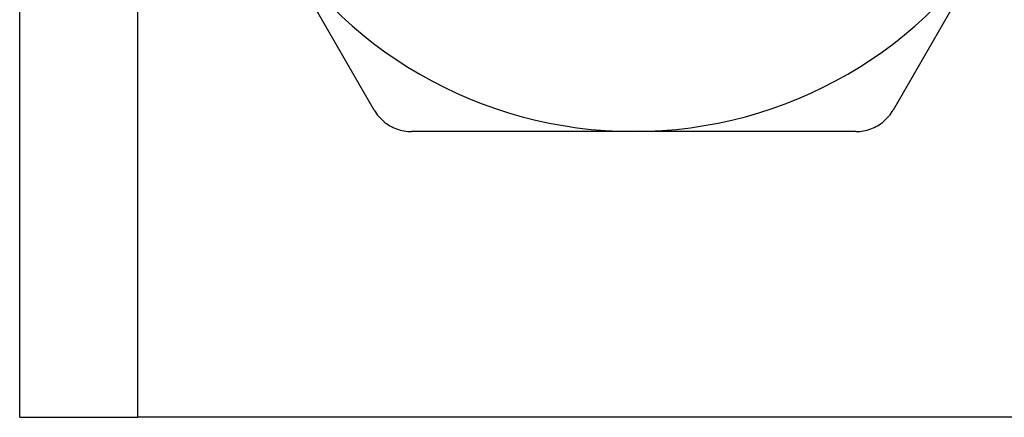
# Model space of a CAD drawing. Header units: inches. Extents: x 2.8 to 80.3, y 4.6 to 43.1.
# Tile 19 of 83: x 16.953 to 17.404, y 14.175 to 14.358. Entities that reach past the tile are written whole.
import ezdxf

# ---------------------------------------------------------------- set-up
doc = ezdxf.new("R2010")
doc.units = ezdxf.units.IN
doc.header["$MEASUREMENT"] = 0
doc.layers.add('Visible Edges(ANSI)', color=7, linetype='Continuous', lineweight=25)
doc.layers.add('Visible Tangent Edges(ANSI)', color=7, linetype='Continuous', lineweight=25)

msp = doc.modelspace()

# ---------------------------------------------------------------- linework, layer by layer
at = {"layer": 'Visible Edges(ANSI)'}
for p, q in [((16.95311, 14.17547), (16.95311, 31.5613)), ((17.11534, 14.31622), (17.06448, 14.40431)), ((17.40373, 14.40431), (17.35287, 14.31622)), ((17.23411, 14.30638), (17.13239, 14.30638)), ((17.33583, 14.30638), (17.23411, 14.30638)), ((16.95311, 14.17547), (17.00696, 14.17547)), ((17.46126, 14.17547), (17.00696, 14.17547))]:
    msp.add_line(p, q, dxfattribs=at)
at = {"layer": 'Visible Edges(ANSI)', "flags": 128}
for points in [[(17.11534, 14.31622), (17.11578, 14.31549), (17.11626, 14.31478), (17.11677, 14.31408), (17.11731, 14.31341), (17.11788, 14.31276), (17.11848, 14.31214), (17.11911, 14.31154), (17.11976, 14.31097), (17.12043, 14.31043), (17.12112, 14.30993), (17.12183, 14.30945), (17.12255, 14.30902), (17.12329, 14.30861), (17.12405, 14.30824), (17.12483, 14.30789), (17.12563, 14.30758), (17.12645, 14.3073), (17.12728, 14.30706), (17.12812, 14.30685), (17.12897, 14.30668), (17.12982, 14.30655), (17.13068, 14.30645), (17.13153, 14.3064), (17.13239, 14.30638)], [(17.33583, 14.30638), (17.33668, 14.3064), (17.33754, 14.30645), (17.33839, 14.30655), (17.33925, 14.30668), (17.34009, 14.30685), (17.34093, 14.30706), (17.34176, 14.3073), (17.34258, 14.30758), (17.34338, 14.30789), (17.34417, 14.30824), (17.34493, 14.30861), (17.34567, 14.30902), (17.34639, 14.30945), (17.34709, 14.30993), (17.34778, 14.31043), (17.34845, 14.31097), (17.3491, 14.31154), (17.34973, 14.31214), (17.35033, 14.31276), (17.3509, 14.31341), (17.35144, 14.31408), (17.35195, 14.31478), (17.35243, 14.31549), (17.35287, 14.31622)]]:
    msp.add_lwpolyline(points, dxfattribs=at)
at = {"layer": 'Visible Edges(ANSI)'}
for start, end in [(210, 270), (270, 330)]:
    msp.add_arc((17.23411, 14.50225), 0.19587, start, end, dxfattribs=at)
at = {"layer": 'Visible Tangent Edges(ANSI)'}
msp.add_line((17.00696, 31.5613), (17.00696, 14.17547), dxfattribs=at)

doc.saveas('drawing.dxf')
